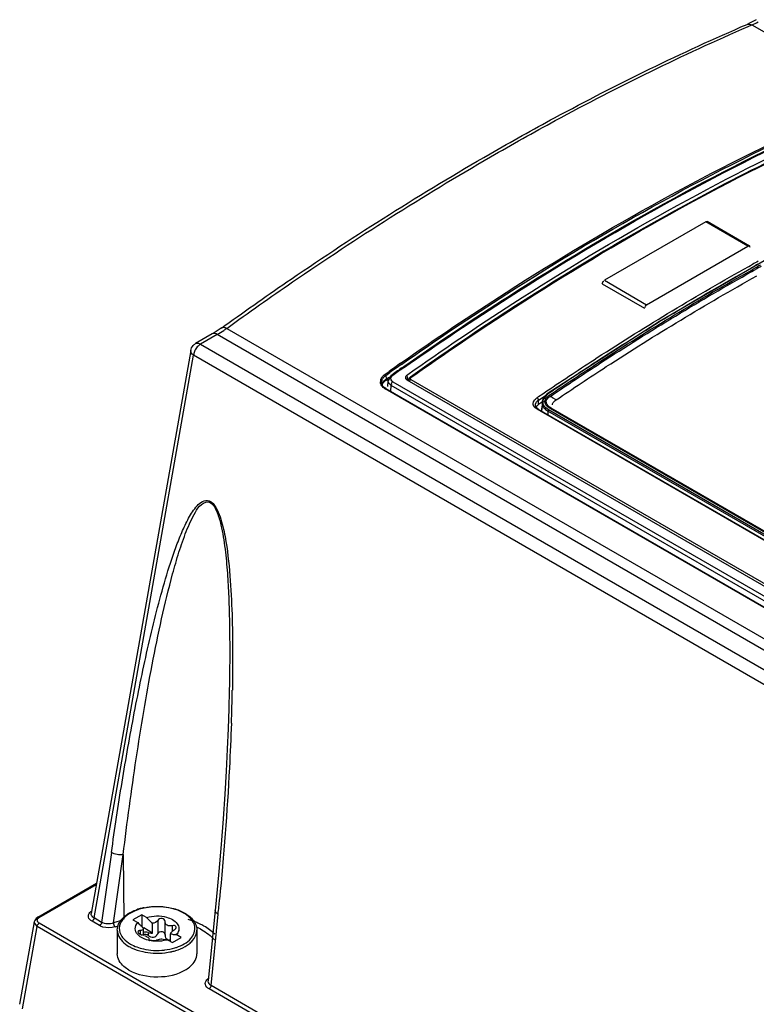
# Model space of a CAD drawing. Header units: inches. Extents: x 0 to 82.7, y 0 to 58.5.
# Tile 54 of 89: x 68 to 69.4, y 19.3 to 21.2. Entities that reach past the tile are written whole.
import ezdxf

# ---------------------------------------------------------------- set-up
doc = ezdxf.new("R2010")
doc.units = ezdxf.units.IN
doc.header["$LTSCALE"] = 4.547244
doc.header["$MEASUREMENT"] = 0
doc.layers.get('0').update_dxf_attribs({"linetype": 'CONTINUOUS'})

msp = doc.modelspace()

# ---------------------------------------------------------------- linework, layer by layer
at = {"color": 7, "linetype": 'CONTINUOUS'}
for p, q in [((69.4232, 21.2291), (69.4181, 21.2269)), ((69.4364, 21.2361), (69.4232, 21.2291)), ((69.4181, 21.2269), (69.4181, 21.2269)), ((69.4202, 21.2225), (69.4278, 21.2258)), ((69.4278, 21.2258), (74.6821, 18.1923)), ((69.3362, 20.8364), (69.1358, 20.7206)), ((69.4197, 20.7881), (69.3362, 20.8364)), ((69.4227, 20.7884), (69.3392, 20.8366)), ((69.2193, 20.6724), (69.4197, 20.7881)), ((69.4767, 20.7734), (69.2445, 20.6393)), ((69.4214, 20.7481), (69.4252, 20.7502)), ((69.4239, 20.7436), (69.4277, 20.7458)), ((69.4252, 20.7502), (69.4289, 20.7522)), ((69.4259, 20.7402), (69.4297, 20.7424)), ((69.4277, 20.7458), (69.4314, 20.7478)), ((69.4297, 20.7424), (69.4334, 20.7444)), ((69.4311, 20.74), (69.4348, 20.742)), ((69.4273, 20.7378), (69.4311, 20.74)), ((69.1316, 20.7134), (69.2151, 20.6652)), ((69.1358, 20.7206), (69.2193, 20.6724)), ((68.3785, 20.6267), (68.3751, 20.6243)), ((68.3785, 20.6267), (68.3847, 20.6311)), ((68.3785, 20.6267), (68.3785, 20.6267)), ((68.3882, 20.6256), (73.4736, 17.6896)), ((69.2445, 20.6393), (69.0244, 20.4974)), ((68.3597, 20.6145), (68.3266, 20.5953)), ((68.3696, 20.6135), (68.3364, 20.5944)), ((68.3615, 20.6155), (68.3597, 20.6145)), ((68.3751, 20.6243), (68.3615, 20.6155)), ((73.4515, 17.6795), (68.3696, 20.6135)), ((68.3364, 20.5944), (73.418, 17.6606)), ((68.317, 20.5817), (68.1203, 19.4685)), ((68.1259, 19.4593), (68.3226, 20.5727)), ((73.4042, 17.6389), (68.3226, 20.5727)), ((68.7362, 20.5483), (68.7373, 20.5491)), ((68.7373, 20.5491), (68.7385, 20.5499)), ((68.7016, 20.5348), (68.7095, 20.5403)), ((68.7031, 20.5325), (68.7109, 20.5381)), ((68.7036, 20.5301), (68.7031, 20.5325)), ((68.7042, 20.5277), (68.7036, 20.5301)), ((68.7048, 20.5253), (68.7042, 20.5277)), ((68.7143, 20.5329), (68.7077, 20.5222)), ((68.7092, 20.5264), (68.7111, 20.5287)), ((68.7111, 20.5287), (68.7135, 20.5306)), ((68.7151, 20.5317), (68.7135, 20.5306)), ((68.7143, 20.5329), (68.7161, 20.5342)), ((68.7152, 20.5332), (68.7164, 20.5319)), ((68.7158, 20.5314), (68.7172, 20.5326)), ((68.7422, 20.5296), (68.742, 20.528)), ((68.742, 20.528), (68.7421, 20.5262)), ((68.742, 20.528), (68.7423, 20.5266)), ((68.7449, 20.5329), (68.7466, 20.5342)), ((68.7449, 20.5329), (68.7452, 20.528)), ((68.7452, 20.528), (68.7454, 20.5231)), ((68.7505, 20.5283), (68.7485, 20.5261)), ((68.7518, 20.5292), (68.7505, 20.5283)), ((68.7505, 20.5283), (68.7505, 20.5283)), ((68.7517, 20.5273), (68.7525, 20.5281)), ((68.6951, 20.5155), (68.6951, 20.5155)), ((68.6962, 20.5128), (68.6951, 20.5155)), ((68.696, 20.5141), (68.6964, 20.5165)), ((68.6961, 20.5131), (68.6972, 20.517)), ((68.6972, 20.517), (68.6989, 20.5192)), ((68.698, 20.5196), (68.6994, 20.5214)), ((68.6989, 20.5192), (68.7028, 20.5224)), ((68.6989, 20.5192), (68.6989, 20.5192)), ((68.7027, 20.5241), (68.7051, 20.5251)), ((68.7028, 20.5224), (68.704, 20.5231)), ((68.7039, 20.5232), (68.7045, 20.5239)), ((68.704, 20.5231), (68.7074, 20.525)), ((68.707, 20.5103), (68.7077, 20.5222)), ((68.7083, 20.5186), (68.7077, 20.5208)), ((68.7084, 20.5249), (68.7092, 20.5264)), ((68.7134, 20.5132), (68.7115, 20.5146)), ((68.7134, 20.5132), (68.7127, 20.5007)), ((68.7134, 20.5132), (70.5136, 19.4739)), ((68.7171, 20.52), (70.5173, 19.4807)), ((68.7449, 20.524), (70.5205, 19.4988)), ((68.7485, 20.5261), (68.7477, 20.5232)), ((68.7503, 20.5216), (68.7512, 20.5233)), ((68.7512, 20.5233), (68.7525, 20.5245)), ((68.7525, 20.5245), (70.5244, 19.5015)), ((70.5055, 19.4648), (68.7019, 20.5061)), ((68.7029, 20.5063), (68.703, 20.5063)), ((68.703, 20.5063), (70.5066, 19.465)), ((69.0024, 20.4884), (69.0056, 20.4905)), ((69.0038, 20.4871), (69.0024, 20.4884)), ((69.0056, 20.4905), (69.0141, 20.4963)), ((69.0086, 20.4858), (69.0172, 20.4917)), ((69.0244, 20.4974), (69.0133, 20.4836)), ((69.0141, 20.4963), (69.022, 20.5017)), ((69.0259, 20.4892), (69.0286, 20.4911)), ((69.0296, 20.4905), (69.0286, 20.4911)), ((69.0332, 20.4884), (69.0296, 20.4905)), ((69.0404, 20.4842), (69.0332, 20.4884)), ((68.9988, 20.4682), (68.9974, 20.4697)), ((68.9991, 20.4735), (68.9991, 20.4735)), ((69.0009, 20.4689), (68.9991, 20.4735)), ((68.9998, 20.4771), (69.0006, 20.4786)), ((69.0006, 20.4685), (68.9998, 20.4699)), ((69.0046, 20.4659), (69.0009, 20.4689)), ((69.0054, 20.4837), (69.0086, 20.4858)), ((69.0054, 20.4748), (69.0054, 20.4837)), ((69.0095, 20.4776), (69.0054, 20.4748)), ((69.0126, 20.4797), (69.0095, 20.4776)), ((69.0126, 20.4796), (69.0117, 20.4648)), ((69.0133, 20.4836), (69.0126, 20.4796)), ((69.0127, 20.4762), (69.0136, 20.4729)), ((69.0328, 20.4743), (69.0333, 20.4762)), ((69.5007, 20.1778), (69.0024, 20.4655)), ((69.0046, 20.4659), (69.0039, 20.466)), ((69.0046, 20.4659), (69.5029, 20.1782)), ((69.024, 20.4618), (69.0236, 20.4549)), ((69.4913, 20.192), (69.024, 20.4618)), ((69.4926, 20.1943), (69.0253, 20.4641)), ((69.4979, 20.1962), (69.0284, 20.4672)), ((69.5001, 20.1965), (69.0306, 20.4676)), ((68.3933, 19.9096), (68.3924, 19.873)), ((68.3933, 19.9099), (68.3933, 19.9097)), ((68.1601, 19.5888), (68.1407, 19.4507)), ((68.1644, 19.4495), (68.1834, 19.5847)), ((68.1834, 19.5847), (68.1847, 19.4571)), ((68.0142, 19.4606), (68.1308, 19.5279)), ((68.0172, 19.4603), (68.1304, 19.5257)), ((68.3675, 19.4947), (68.3517, 19.3347)), ((68.0155, 19.4592), (68.0172, 19.4603)), ((68.1203, 19.4684), (68.1203, 19.4684)), ((68.1407, 19.4507), (68.1259, 19.4593)), ((68.2202, 19.4658), (68.2028, 19.4558)), ((68.2202, 19.4658), (68.2202, 19.4417)), ((68.2298, 19.4603), (68.2202, 19.4658)), ((68.3574, 19.3256), (68.3713, 19.4669)), ((68.0074, 19.4517), (67.9785, 19.2886)), ((67.9841, 19.2795), (68.013, 19.4426)), ((68.0074, 19.4517), (68.0072, 19.4503)), ((68.013, 19.4426), (68.0073, 19.4509)), ((68.0083, 19.4545), (68.0074, 19.4517)), ((72.1734, 17.0406), (68.013, 19.4426)), ((72.1776, 17.0471), (68.0171, 19.4491)), ((68.1365, 19.4442), (68.1218, 19.4528)), ((68.1822, 19.4552), (68.1644, 19.4495)), ((68.1673, 19.4418), (68.1742, 19.444)), ((68.2028, 19.4558), (68.2124, 19.4502)), ((68.2238, 19.4259), (68.2238, 19.4389)), ((68.2412, 19.4296), (68.2241, 19.4395)), ((68.2412, 19.4296), (68.2412, 19.4489)), ((68.2517, 19.4545), (68.2517, 19.428)), ((68.2663, 19.4519), (68.2663, 19.4522)), ((68.2663, 19.4254), (68.2663, 19.452)), ((68.2831, 19.4446), (68.2803, 19.4441)), ((68.2803, 19.4441), (68.2803, 19.4328)), ((68.2882, 19.4403), (68.2883, 19.4412)), ((68.1717, 19.4351), (68.1717, 19.3885)), ((68.2128, 19.4326), (68.2127, 19.4319)), ((68.2164, 19.4276), (68.2191, 19.4263)), ((68.2188, 19.4345), (68.2167, 19.4343)), ((68.2167, 19.4343), (68.2167, 19.4274)), ((68.2325, 19.4307), (68.2325, 19.425)), ((68.2347, 19.4179), (68.2347, 19.4178)), ((68.2503, 19.4258), (68.2517, 19.428)), ((68.2772, 19.4128), (68.2772, 19.4281)), ((68.2808, 19.4108), (68.2982, 19.4208)), ((68.2982, 19.4208), (68.2885, 19.4264)), ((68.3292, 19.4351), (68.3292, 19.3885)), ((68.2711, 19.4163), (68.2808, 19.4108)), ((68.2746, 19.4161), (68.2772, 19.4165)), ((68.3515, 19.3394), (68.3491, 19.3368)), ((71.0053, 17.7969), (68.3574, 19.3256)), ((71.0012, 17.7904), (68.3533, 19.3191))]:
    msp.add_line(p, q, dxfattribs=at)
for points in [[(68.7031, 20.5325), (68.7028, 20.5334), (68.7023, 20.5342), (68.7016, 20.5348)], [(68.703, 20.5063), (68.7, 20.5084), (68.6962, 20.5128)], [(68.7019, 20.5061), (68.7026, 20.5064), (68.7029, 20.5063)], [(69.0244, 20.4974), (69.0243, 20.4972), (69.0241, 20.4966)], [(69.0254, 20.4973), (69.0247, 20.4975), (69.0244, 20.4974)], [(69.0286, 20.4911), (69.028, 20.4919), (69.0273, 20.4926), (69.0266, 20.4931)], [(69.0253, 20.4641), (69.0247, 20.4635), (69.0242, 20.4626), (69.024, 20.4618)], [(69.0306, 20.4676), (69.03, 20.4678), (69.0292, 20.4677), (69.0284, 20.4672)], [(68.3924, 19.873), (68.391, 19.8344), (68.3893, 19.7934)], [(68.3893, 19.7934), (68.387, 19.7499), (68.3843, 19.704), (68.381, 19.6556), (68.3771, 19.6046), (68.3727, 19.551), (68.3675, 19.4947)], [(68.0142, 19.4606), (68.0111, 19.4583), (68.0083, 19.4545)]]:
    msp.add_lwpolyline(points, dxfattribs=at)
for centre, radius, start, end in [((69.3596, 21.3834), 0.1717, 293.4008, 297.9482), ((71.8733, 16.3509), 5.0345, 118.9032, 119.0471), ((71.8863, 16.3388), 5.0464, 118.9655, 119.1091), ((71.8924, 16.3327), 5.0507, 118.9912, 119.1348), ((71.8944, 16.3306), 5.0508, 118.9985, 119.1421), ((68.2501, 20.8173), 0.2363, 304.0102, 305.7799), ((68.2623, 20.799), 0.2143, 300.0502, 304.0466), ((68.3365, 20.5782), 0.0198, 120.0571, 136.5943), ((68.3546, 20.5677), 0.0324, 155.5006, 158.563), ((72.2144, 15.6016), 6.056, 125.09726, 125.36253), ((72.4603, 15.2282), 6.5002, 124.97894, 125.22599), ((72.3664, 15.3601), 6.3321, 124.98081, 125.20245), ((72.372, 15.356), 6.3368, 124.98964, 125.22323), ((68.7116, 20.5176), 0.0196, 144.9383, 148.5551), ((68.7127, 20.5164), 0.0186, 143.1628, 146.9054), ((70.5693, 17.3835), 3.6534, 120.5516, 120.6873), ((68.7058, 20.5199), 0.0133, 169.8616, 179.7013), ((68.7071, 20.5197), 0.0146, 161.9867, 169.8703), ((68.7073, 20.5187), 0.0126, 169.9682, 180.7085), ((68.7069, 20.5187), 0.0123, 180.7892, 195.3483), ((68.7083, 20.5185), 0.0137, 161.4666, 169.9778), ((68.7054, 20.5136), 0.0095, 177.0221, 185.7977), ((68.7153, 20.5217), 0.00767, 176.5699, 186.5801), ((68.7135, 20.5267), 0.0236, 234.5332, 240.5843), ((69.0166, 20.4678), 0.025, 124.7145, 129.7455), ((69.0152, 20.4602), 0.0176, 129.7568, 135.7456), ((69.0165, 20.4586), 0.0196, 124.2697, 129.7702), ((69.0279, 20.4786), 0.0153, 176.5129, 188.9826), ((69.0303, 20.4631), 0.0187, 155.5364, 161.8714), ((69.0294, 20.4791), 0.0169, 201.231, 204.5431), ((69.0294, 20.4801), 0.015, 176.5283, 179.9845), ((69.0298, 20.48), 0.0119, 154.4073, 160.0042), ((69.0284, 20.4802), 0.008, 182.5027, 189.255), ((69.0403, 20.4899), 0.0325, 237.2772, 239.9079), ((64.2198, 19.9934), 4.1804, 357.9585, 358.8524), ((58.7593, 20.4051), 9.6577, 354.42486, 354.59867), ((68.2446, 19.3781), 0.1034, 105.4971, 110.5363), ((68.2478, 19.3668), 0.1152, 101.4888, 105.525), ((68.2148, 19.4273), 0.0453, 137.6838, 140.4925), ((68.2142, 19.4311), 0.0405, 137.1595, 142.7893), ((68.2319, 19.4062), 0.0726, 119.0987, 122.8381), ((68.3391, 19.5579), 0.1466, 221.7559, 224.0997), ((68.3316, 19.5505), 0.136, 224.0737, 228.3157), ((68.2688, 19.409), 0.0691, 58.7064, 60.0046), ((68.2625, 19.2959), 0.1681, 67.2549, 72.8974), ((68.3224, 19.5484), 0.1475, 221.7602, 223.5096), ((68.3198, 19.546), 0.1439, 223.5141, 224.0961), ((68.3166, 19.5429), 0.1394, 224.0875, 226.2838), ((68.3135, 19.5396), 0.1349, 226.2927, 226.8506), ((68.3122, 19.5382), 0.133, 226.8505, 227.4441), ((68.3105, 19.5364), 0.1305, 227.4431, 228.3509), ((68.2696, 19.3132), 0.1494, 64.1792, 67.2098), ((68.2767, 19.3277), 0.1332, 60.0496, 64.2035), ((68.2248, 19.4422), 0.0169, 250.4615, 255.7261), ((68.2088, 19.3792), 0.0481, 70.0716, 75.8462), ((68.2918, 19.4831), 0.0569, 255.1116, 258.7268), ((68.2908, 19.478), 0.0517, 258.7197, 262.973), ((68.2995, 19.411), 0.0291, 121.7612, 125.138), ((68.2902, 19.4731), 0.0468, 262.9655, 267.9593), ((68.249, 19.4784), 0.065, 256.3851, 257.822), ((68.2531, 19.4738), 0.0603, 285.0714, 287.3893), ((68.2565, 19.4951), 0.0993, 287.2363, 289.0421), ((68.2505, 19.5249), 0.1353, 266.836, 276.6502), ((68.2505, 19.5236), 0.1285, 266.8351, 276.6493), ((68.2516, 19.5153), 0.1256, 276.6398, 282.4982), ((68.2531, 19.508), 0.1181, 282.5459, 283.3551), ((68.2546, 19.5022), 0.1122, 283.3266, 287.2129)]:
    msp.add_arc(centre, radius, start, end, dxfattribs=at)
for points in [[(69.4181, 21.2269), (69.4211, 21.2281), (69.4249, 21.2274), (69.4278, 21.2258)], [(69.1316, 20.7134), (69.1316, 20.7155), (69.1329, 20.7196), (69.1349, 20.7189)], [(69.2193, 20.6724), (69.2174, 20.6713), (69.2146, 20.6682), (69.2162, 20.6668)], [(68.3696, 20.6135), (68.3667, 20.6151), (68.3626, 20.6161), (68.3597, 20.6145)], [(68.317, 20.5817), (68.3177, 20.5854), (68.3195, 20.5891), (68.3221, 20.5918)], [(68.33, 20.5889), (68.328, 20.5866), (68.3264, 20.5839), (68.3251, 20.5811)], [(68.3266, 20.5953), (68.3294, 20.597), (68.3336, 20.596), (68.3364, 20.5944)], [(68.3364, 20.5944), (68.334, 20.593), (68.3319, 20.591), (68.33, 20.5889)], [(68.3244, 20.5795), (68.3236, 20.5773), (68.3229, 20.575), (68.3226, 20.5727)], [(68.6956, 20.5288), (68.6972, 20.5312), (68.6993, 20.5331), (68.7016, 20.5348)], [(68.6978, 20.5275), (68.6993, 20.5294), (68.7011, 20.5311), (68.7031, 20.5325)], [(68.7171, 20.52), (68.7145, 20.5216), (68.7124, 20.5255), (68.7136, 20.5283)], [(68.6941, 20.5137), (68.6931, 20.5156), (68.6925, 20.5178), (68.6925, 20.52)], [(68.6998, 20.5074), (68.6975, 20.5091), (68.6954, 20.5112), (68.6941, 20.5137)], [(68.7115, 20.5146), (68.7102, 20.5156), (68.709, 20.517), (68.7083, 20.5186)], [(68.7171, 20.52), (68.7157, 20.519), (68.714, 20.5175), (68.714, 20.5158)], [(69.0241, 20.4966), (69.0203, 20.494), (69.0167, 20.4907), (69.0146, 20.4866)], [(69.0154, 20.4857), (69.0172, 20.4905), (69.0212, 20.4944), (69.0254, 20.4973)], [(69.0191, 20.4852), (69.0206, 20.4885), (69.0236, 20.491), (69.0266, 20.4931)], [(69.0208, 20.4828), (69.0217, 20.4854), (69.0237, 20.4875), (69.0259, 20.4892)], [(68.9974, 20.4697), (68.9959, 20.4716), (68.9949, 20.4741), (68.9949, 20.4765)], [(68.9956, 20.4802), (68.9965, 20.4829), (68.9985, 20.4852), (69.0007, 20.487)], [(69.0006, 20.4786), (69.0018, 20.4807), (69.0035, 20.4824), (69.0054, 20.4837)], [(69.0146, 20.4866), (69.0135, 20.4844), (69.0127, 20.482), (69.0126, 20.4796)], [(69.0144, 20.481), (69.0145, 20.4826), (69.0149, 20.4842), (69.0154, 20.4857)], [(69.0155, 20.4744), (69.0148, 20.4762), (69.0144, 20.4781), (69.0144, 20.4801)], [(69.0253, 20.4641), (69.0212, 20.4665), (69.0173, 20.47), (69.0155, 20.4744)], [(69.0306, 20.4676), (69.0262, 20.4701), (69.0213, 20.4739), (69.0205, 20.4789)], [(69.0333, 20.4762), (69.0339, 20.478), (69.0351, 20.4796), (69.0364, 20.481)], [(69.0364, 20.481), (69.0376, 20.4822), (69.039, 20.4833), (69.0404, 20.4842)], [(69.0024, 20.4655), (69.0011, 20.4663), (68.9999, 20.4671), (68.9988, 20.4682)], [(69.0122, 20.4596), (69.0118, 20.4613), (69.0116, 20.4631), (69.0117, 20.4648)], [(69.0161, 20.4686), (69.0179, 20.4662), (69.0202, 20.4642), (69.0227, 20.4626)], [(68.1834, 19.5847), (68.1756, 19.5834), (68.1668, 19.5847), (68.1601, 19.5888)], [(68.2248, 19.4797), (68.2441, 19.4836), (68.2648, 19.4831), (68.2837, 19.4779)], [(68.2789, 19.4783), (68.2654, 19.4815), (68.2511, 19.4822), (68.2373, 19.4808)], [(68.2929, 19.4739), (68.2884, 19.4757), (68.2837, 19.4771), (68.2789, 19.4783)], [(68.2837, 19.4779), (68.2912, 19.4758), (68.2986, 19.4729), (68.3053, 19.469)], [(68.1259, 19.4593), (68.1257, 19.4573), (68.1244, 19.4537), (68.1225, 19.4543)], [(68.176, 19.4505), (68.1771, 19.4525), (68.1784, 19.4544), (68.1799, 19.4561)], [(68.1813, 19.4578), (68.1846, 19.4614), (68.1885, 19.4645), (68.1925, 19.4672)], [(68.1966, 19.4696), (68.2003, 19.4717), (68.2043, 19.4735), (68.2083, 19.475)], [(68.2298, 19.4603), (68.2424, 19.4642), (68.2566, 19.4644), (68.2693, 19.4608)], [(68.3034, 19.4688), (68.3, 19.4708), (68.2965, 19.4724), (68.2929, 19.4739)], [(68.312, 19.4629), (68.3097, 19.4648), (68.3073, 19.4665), (68.3047, 19.468)], [(68.3053, 19.469), (68.3101, 19.4663), (68.3146, 19.463), (68.3184, 19.4591)], [(68.3202, 19.454), (68.3179, 19.4573), (68.3151, 19.4603), (68.312, 19.4629)], [(68.3184, 19.4591), (68.3217, 19.4557), (68.3246, 19.4518), (68.3265, 19.4474)], [(68.013, 19.4426), (68.0132, 19.4444), (68.0136, 19.4466), (68.0152, 19.4475)], [(68.1407, 19.4507), (68.1404, 19.4487), (68.1392, 19.4451), (68.1373, 19.4457)], [(68.1644, 19.4495), (68.157, 19.4468), (68.1476, 19.4469), (68.1407, 19.4507)], [(68.1644, 19.4495), (68.1644, 19.4474), (68.1647, 19.4431), (68.1667, 19.4437)], [(68.1717, 19.4351), (68.1717, 19.4404), (68.1734, 19.4459), (68.176, 19.4505)], [(68.2072, 19.4379), (68.2071, 19.4424), (68.2094, 19.447), (68.2124, 19.4502)], [(68.2118, 19.4271), (68.2092, 19.43), (68.2073, 19.434), (68.2072, 19.4379)], [(68.2238, 19.4389), (68.2234, 19.4367), (68.221, 19.4349), (68.2188, 19.4345)], [(68.2517, 19.4545), (68.2496, 19.4511), (68.2451, 19.4489), (68.2412, 19.4489)], [(68.2689, 19.4459), (68.2673, 19.4473), (68.2663, 19.4497), (68.2663, 19.4519)], [(68.2757, 19.4435), (68.2733, 19.4435), (68.2707, 19.4443), (68.2689, 19.4459)], [(68.2803, 19.4441), (68.2788, 19.4437), (68.2773, 19.4435), (68.2757, 19.4435)], [(68.2883, 19.4412), (68.2883, 19.4433), (68.2851, 19.4447), (68.2831, 19.4446)], [(68.3249, 19.4425), (68.3242, 19.4466), (68.3225, 19.4505), (68.3202, 19.454)], [(68.3265, 19.4474), (68.3282, 19.4436), (68.3292, 19.4393), (68.3292, 19.4351)], [(68.3645, 19.4271), (68.3583, 19.4334), (68.3509, 19.4387), (68.3432, 19.4432)], [(68.2173, 19.4222), (68.2153, 19.4236), (68.2134, 19.4252), (68.2118, 19.4271)], [(68.2127, 19.4319), (68.2127, 19.43), (68.2147, 19.4285), (68.2164, 19.4276)], [(68.2337, 19.4152), (68.228, 19.4166), (68.2222, 19.4188), (68.2173, 19.4222)], [(68.2325, 19.4307), (68.2297, 19.4317), (68.2263, 19.4316), (68.2236, 19.4304)], [(68.2236, 19.4272), (68.2251, 19.4277), (68.2269, 19.4277), (68.2284, 19.4273)], [(68.2284, 19.4273), (68.2299, 19.4268), (68.2313, 19.426), (68.2325, 19.425)], [(68.2325, 19.4307), (68.2353, 19.4298), (68.2383, 19.4294), (68.2412, 19.4296)], [(68.2325, 19.425), (68.2354, 19.4225), (68.2396, 19.4207), (68.2434, 19.4213)], [(68.2434, 19.4213), (68.245, 19.4216), (68.2466, 19.4224), (68.248, 19.4234)], [(68.2598, 19.4181), (68.2635, 19.4171), (68.2673, 19.4165), (68.2711, 19.4163)], [(68.2663, 19.4254), (68.2663, 19.4236), (68.2666, 19.4218), (68.2674, 19.4202)], [(68.2703, 19.4171), (68.2716, 19.4164), (68.2731, 19.4161), (68.2746, 19.4161)], [(68.2915, 19.4302), (68.2906, 19.4288), (68.2896, 19.4276), (68.2885, 19.4264)], [(68.1976, 19.4078), (68.2056, 19.4032), (68.2145, 19.4), (68.2235, 19.398)], [(68.2235, 19.398), (68.23, 19.3966), (68.2367, 19.3957), (68.2434, 19.3953)], [(68.249, 19.4133), (68.2444, 19.4134), (68.2398, 19.4139), (68.2353, 19.4149)], [(68.2688, 19.4156), (68.2624, 19.4139), (68.2557, 19.4132), (68.249, 19.4133)], [(68.2654, 19.396), (68.2723, 19.3968), (68.2792, 19.3982), (68.2859, 19.4003)], [(68.2878, 19.395), (68.2941, 19.397), (68.3002, 19.3995), (68.3059, 19.4028)], [(68.3059, 19.4028), (68.3088, 19.4045), (68.3116, 19.4063), (68.3142, 19.4084)], [(68.222, 19.3927), (68.2289, 19.3912), (68.236, 19.3902), (68.243, 19.3898)], [(68.3574, 19.3256), (68.3543, 19.3274), (68.3514, 19.3311), (68.3517, 19.3346)], [(68.3574, 19.3256), (68.3571, 19.3236), (68.3559, 19.32), (68.354, 19.3207)]]:
    msp.add_open_spline(points, degree=3, dxfattribs=at)
for points, knots in [([(68.9094, 20.9708), (68.9517, 20.9951), (69.1176, 21.0876), (69.2885, 21.171), (69.4181, 21.2269)], [0, 0, 0, 0, 0.257009, 1, 1, 1, 1]), ([(68.9102, 20.9646), (68.9526, 20.9891), (69.1189, 21.0822), (69.2903, 21.1663), (69.4202, 21.2225)], [0, 0, 0, 0, 0.257076, 1, 1, 1, 1]), ([(68.7324, 20.5565), (68.801, 20.6047), (69.0686, 20.7845), (69.3519, 20.9416), (69.5692, 21.04)], [0, 0, 0, 0, 0.260084, 1, 1, 1, 1]), ([(68.7339, 20.5542), (68.8024, 20.6022), (69.0697, 20.7817), (69.3527, 20.9382), (69.5695, 21.0371)], [0, 0, 0, 0, 0.259888, 1, 1, 1, 1]), ([(68.7383, 20.5474), (68.8069, 20.5955), (69.0741, 20.7747), (69.3563, 20.9321), (69.5725, 21.0316)], [0, 0, 0, 0, 0.260362, 1, 1, 1, 1]), ([(68.7385, 20.5499), (68.8071, 20.5979), (69.074, 20.7766), (69.3558, 20.9337), (69.5718, 21.0329)], [0, 0, 0, 0, 0.260334, 1, 1, 1, 1]), ([(68.7466, 20.5342), (68.8148, 20.5824), (69.0809, 20.7623), (69.3625, 20.9199), (69.5785, 21.019)], [0, 0, 0, 0, 0.25999, 1, 1, 1, 1]), ([(69.5815, 21.0128), (69.5116, 20.9807), (69.224, 20.8394), (68.9506, 20.6697), (68.7518, 20.5292)], [0, 0, 0, 0, 0.240127, 1, 1, 1, 1]), ([(68.7525, 20.5281), (68.8205, 20.5762), (69.0858, 20.7557), (69.3666, 20.9129), (69.582, 21.0119)], [0, 0, 0, 0, 0.259962, 1, 1, 1, 1]), ([(68.3847, 20.6311), (68.428, 20.6623), (68.5986, 20.782), (68.775, 20.8935), (68.9094, 20.9708)], [0, 0, 0, 0, 0.256075, 1, 1, 1, 1]), ([(68.3882, 20.6256), (68.4313, 20.6567), (68.601, 20.7761), (68.7765, 20.8874), (68.9102, 20.9646)], [0, 0, 0, 0, 0.256101, 1, 1, 1, 1]), ([(69.3362, 20.8364), (69.3367, 20.8367), (69.3377, 20.8371), (69.3389, 20.8372), (69.3393, 20.837)], [0, 0, 0, 0, 0.547711, 1, 1, 1, 1]), ([(69.4229, 20.7887), (69.4226, 20.7889), (69.4215, 20.7888), (69.4209, 20.7879), (69.4206, 20.7874)], [0, 0, 0, 0, 0.343587, 1, 1, 1, 1]), ([(69.4239, 20.7857), (69.4239, 20.7863), (69.4238, 20.7874), (69.4233, 20.7885), (69.4229, 20.7887)], [0, 0, 0, 0, 0.547717, 1, 1, 1, 1]), ([(69.022, 20.5017), (69.055, 20.524), (69.1855, 20.6103), (69.3196, 20.6913), (69.4214, 20.7481)], [0, 0, 0, 0, 0.254636, 1, 1, 1, 1]), ([(69.0254, 20.4973), (69.0583, 20.5196), (69.1885, 20.6059), (69.3223, 20.6868), (69.4239, 20.7436)], [0, 0, 0, 0, 0.254613, 1, 1, 1, 1]), ([(69.0266, 20.4931), (69.0596, 20.5155), (69.19, 20.6021), (69.3241, 20.6833), (69.4259, 20.7402)], [0, 0, 0, 0, 0.254619, 1, 1, 1, 1]), ([(69.0286, 20.4911), (69.0616, 20.5134), (69.1918, 20.5999), (69.3256, 20.6809), (69.4273, 20.7378)], [0, 0, 0, 0, 0.254612, 1, 1, 1, 1]), ([(69.0404, 20.4842), (69.0732, 20.5064), (69.2028, 20.5923), (69.336, 20.6728), (69.4372, 20.7293)], [0, 0, 0, 0, 0.254604, 1, 1, 1, 1]), ([(68.3785, 20.6267), (68.3804, 20.628), (68.3844, 20.6276), (68.3873, 20.6261), (68.3882, 20.6256)], [0, 0, 0, 0, 0.685937, 1, 1, 1, 1]), ([(68.3226, 20.5727), (68.3217, 20.5733), (68.3188, 20.5754), (68.3166, 20.5792), (68.317, 20.5817)], [0, 0, 0, 0, 0.311234, 1, 1, 1, 1]), ([(68.6932, 20.5242), (68.6934, 20.5248), (68.6939, 20.5261), (68.6946, 20.5272), (68.6949, 20.5278)], [0, 0, 0, 0, 0.490752, 1, 1, 1, 1]), ([(68.7135, 20.5306), (68.7135, 20.5311), (68.7135, 20.532), (68.7138, 20.5329), (68.7141, 20.5331)], [0, 0, 0, 0, 0.545671, 1, 1, 1, 1]), ([(68.7136, 20.5283), (68.7138, 20.5289), (68.7145, 20.53), (68.7153, 20.531), (68.7158, 20.5314)], [0, 0, 0, 0, 0.480026, 1, 1, 1, 1]), ([(68.7141, 20.5331), (68.7142, 20.5333), (68.7146, 20.5334), (68.715, 20.5333), (68.7152, 20.5332)], [0, 0, 0, 0, 0.441997, 1, 1, 1, 1]), ([(68.7449, 20.5329), (68.7442, 20.5325), (68.7432, 20.5315), (68.7424, 20.5303), (68.7422, 20.5296)], [0, 0, 0, 0, 0.530382, 1, 1, 1, 1]), ([(68.75, 20.5267), (68.75, 20.527), (68.75, 20.5276), (68.7503, 20.5282), (68.7505, 20.5283)], [0, 0, 0, 0, 0.57838, 1, 1, 1, 1]), ([(68.7505, 20.5283), (68.7507, 20.5285), (68.7515, 20.5286), (68.7521, 20.5283), (68.7525, 20.5281)], [0, 0, 0, 0, 0.406917, 1, 1, 1, 1]), ([(68.7525, 20.5245), (68.752, 20.5248), (68.7511, 20.5256), (68.7514, 20.5268), (68.7517, 20.5273)], [0, 0, 0, 0, 0.521076, 1, 1, 1, 1]), ([(68.6953, 20.5229), (68.6956, 20.5235), (68.6961, 20.5248), (68.6967, 20.5259), (68.6971, 20.5265)], [0, 0, 0, 0, 0.489962, 1, 1, 1, 1]), ([(68.6964, 20.5165), (68.6966, 20.517), (68.697, 20.5181), (68.6976, 20.5191), (68.698, 20.5196)], [0, 0, 0, 0, 0.489101, 1, 1, 1, 1]), ([(68.6987, 20.5194), (68.699, 20.5197), (68.6994, 20.5203), (68.6994, 20.521), (68.6994, 20.5214)], [0, 0, 0, 0, 0.501181, 1, 1, 1, 1]), ([(68.6994, 20.5214), (68.6999, 20.5219), (68.7009, 20.5229), (68.702, 20.5237), (68.7027, 20.5241)], [0, 0, 0, 0, 0.479871, 1, 1, 1, 1]), ([(68.7045, 20.5239), (68.7047, 20.5241), (68.7048, 20.5246), (68.7048, 20.5251), (68.7048, 20.5253)], [0, 0, 0, 0, 0.475084, 1, 1, 1, 1]), ([(68.7077, 20.5222), (68.7077, 20.5226), (68.7079, 20.5236), (68.7082, 20.5245), (68.7084, 20.5249)], [0, 0, 0, 0, 0.4924, 1, 1, 1, 1]), ([(68.714, 20.5158), (68.714, 20.5156), (68.714, 20.5152), (68.7143, 20.5148), (68.7144, 20.5147)], [0, 0, 0, 0, 0.487463, 1, 1, 1, 1]), ([(68.7423, 20.5266), (68.7426, 20.5261), (68.7433, 20.525), (68.7443, 20.5243), (68.7449, 20.524)], [0, 0, 0, 0, 0.473267, 1, 1, 1, 1]), ([(68.7472, 20.5232), (68.7472, 20.5235), (68.7474, 20.524), (68.7477, 20.5243), (68.748, 20.5245)], [0, 0, 0, 0, 0.460173, 1, 1, 1, 1]), ([(68.748, 20.5245), (68.7483, 20.5247), (68.749, 20.525), (68.7498, 20.5251), (68.7503, 20.5252)], [0, 0, 0, 0, 0.4189, 1, 1, 1, 1]), ([(68.9949, 20.4765), (68.9949, 20.4772), (68.995, 20.4784), (68.9953, 20.4796), (68.9956, 20.4802)], [0, 0, 0, 0, 0.493159, 1, 1, 1, 1]), ([(68.9991, 20.4735), (68.9991, 20.4741), (68.9992, 20.4754), (68.9996, 20.4766), (68.9998, 20.4771)], [0, 0, 0, 0, 0.49157, 1, 1, 1, 1]), ([(68.9998, 20.4699), (68.9996, 20.4705), (68.9992, 20.4717), (68.9991, 20.4729), (68.9991, 20.4735)], [0, 0, 0, 0, 0.503133, 1, 1, 1, 1]), ([(69.0026, 20.4724), (69.0021, 20.472), (69.0013, 20.471), (69.0006, 20.47), (69.0003, 20.4695)], [0, 0, 0, 0, 0.51328, 1, 1, 1, 1]), ([(69.0054, 20.4837), (69.0054, 20.4843), (69.005, 20.4856), (69.0042, 20.4867), (69.0038, 20.4871)], [0, 0, 0, 0, 0.498288, 1, 1, 1, 1]), ([(69.0117, 20.4648), (69.0117, 20.4655), (69.0119, 20.4669), (69.0123, 20.4683), (69.0125, 20.469)], [0, 0, 0, 0, 0.49477, 1, 1, 1, 1]), ([(69.014, 20.472), (69.0143, 20.4714), (69.0149, 20.4702), (69.0157, 20.4691), (69.0161, 20.4686)], [0, 0, 0, 0, 0.492134, 1, 1, 1, 1]), ([(69.018, 20.4804), (69.018, 20.481), (69.0181, 20.4823), (69.0184, 20.4835), (69.0186, 20.4841)], [0, 0, 0, 0, 0.492985, 1, 1, 1, 1]), ([(69.0284, 20.4672), (69.027, 20.4681), (69.0223, 20.4711), (69.018, 20.4763), (69.018, 20.4804)], [0, 0, 0, 0, 0.284386, 1, 1, 1, 1]), ([(69.0204, 20.4798), (69.0204, 20.4803), (69.0205, 20.4813), (69.0207, 20.4823), (69.0208, 20.4828)], [0, 0, 0, 0, 0.495285, 1, 1, 1, 1]), ([(69.0039, 20.466), (69.0036, 20.466), (69.0031, 20.4659), (69.0026, 20.4657), (69.0024, 20.4655)], [0, 0, 0, 0, 0.450659, 1, 1, 1, 1]), ([(69.0054, 20.4641), (69.0054, 20.4645), (69.0053, 20.4652), (69.0049, 20.4657), (69.0046, 20.4659)], [0, 0, 0, 0, 0.570446, 1, 1, 1, 1]), ([(68.1601, 19.5888), (68.1667, 19.6353), (68.1805, 19.7276), (68.2007, 19.8422), (68.2187, 19.9327), (68.2332, 19.9996), (68.2491, 20.0654), (68.2666, 20.1298), (68.2834, 20.1819), (68.299, 20.2219), (68.3101, 20.2454), (68.3203, 20.2629), (68.329, 20.2743), (68.3392, 20.2843), (68.3563, 20.2864), (68.3681, 20.2707), (68.3779, 20.2469), (68.3883, 20.2012), (68.3953, 20.1368), (68.3992, 20.0601), (68.4003, 19.9846), (68.3998, 19.9346), (68.3994, 19.9097)], [0, 0, 0, 0, 0.125563, 0.249815, 0.311352, 0.372404, 0.43285, 0.492486, 0.550908, 0.579407, 0.607108, 0.620497, 0.633417, 0.645646, 0.657795, 0.674099, 0.692261, 0.728175, 0.797937, 0.866141, 0.933404, 1, 1, 1, 1]), ([(68.1834, 19.5847), (68.1911, 19.648), (68.2039, 19.7425), (68.2238, 19.8675), (68.2403, 19.9598), (68.2589, 20.0506), (68.2767, 20.1249), (68.2934, 20.1825), (68.3053, 20.2172), (68.3163, 20.2436), (68.3261, 20.2617), (68.3356, 20.2781), (68.3506, 20.2839), (68.3558, 20.2809)], [0, 0, 0, 0, 0.261275, 0.390632, 0.518914, 0.645795, 0.770627, 0.831849, 0.891719, 0.920837, 0.949053, 0.975621, 1, 1, 1, 1]), ([(68.3558, 20.2809), (68.3627, 20.2769), (68.3704, 20.2605), (68.3793, 20.2299), (68.3854, 20.1893), (68.3898, 20.1417), (68.3932, 20.0792), (68.3946, 20.002), (68.394, 19.9404), (68.3933, 19.9099)], [0, 0, 0, 0, 0.063763, 0.130235, 0.259676, 0.38624, 0.510985, 0.757061, 1, 1, 1, 1]), ([(68.3975, 19.8445), (68.3965, 19.8151), (68.3913, 19.6988), (68.3823, 19.5827), (68.3741, 19.496)], [0, 0, 0, 0, 0.252362, 1, 1, 1, 1]), ([(68.2373, 19.4808), (68.2342, 19.4805), (68.2225, 19.4788), (68.211, 19.4755), (68.2031, 19.4717)], [0, 0, 0, 0, 0.262884, 1, 1, 1, 1]), ([(68.0171, 19.4491), (68.0163, 19.4496), (68.0139, 19.4512), (68.0129, 19.4549), (68.0137, 19.4567)], [0, 0, 0, 0, 0.303232, 1, 1, 1, 1]), ([(68.0137, 19.4567), (68.0139, 19.4572), (68.0145, 19.4581), (68.0152, 19.4588), (68.0155, 19.4592)], [0, 0, 0, 0, 0.478518, 1, 1, 1, 1]), ([(68.0172, 19.4603), (68.0167, 19.4606), (68.0157, 19.4611), (68.0145, 19.4612), (68.0141, 19.4609)], [0, 0, 0, 0, 0.555298, 1, 1, 1, 1]), ([(68.1218, 19.4528), (68.1186, 19.4545), (68.1126, 19.4598), (68.1151, 19.4676), (68.1172, 19.4699)], [0, 0, 0, 0, 0.536069, 1, 1, 1, 1]), ([(68.1172, 19.4699), (68.1177, 19.4704), (68.1187, 19.4714), (68.1198, 19.4722), (68.1204, 19.4726)], [0, 0, 0, 0, 0.484892, 1, 1, 1, 1]), ([(68.1259, 19.4593), (68.1249, 19.4598), (68.1219, 19.4618), (68.1199, 19.4658), (68.1203, 19.4684)], [0, 0, 0, 0, 0.296601, 1, 1, 1, 1]), ([(68.2031, 19.4717), (68.2013, 19.4709), (68.1945, 19.4673), (68.1883, 19.4627), (68.1845, 19.4587)], [0, 0, 0, 0, 0.270396, 1, 1, 1, 1]), ([(68.2663, 19.4524), (68.2663, 19.4552), (68.2602, 19.4606), (68.2534, 19.4572), (68.2517, 19.4545)], [0, 0, 0, 0, 0.466342, 1, 1, 1, 1]), ([(68.2693, 19.4608), (68.2773, 19.4586), (68.2888, 19.4533), (68.2949, 19.4393), (68.293, 19.4329), (68.2915, 19.4302)], [0, 0, 0, 0, 0.570515, 0.787664, 1, 1, 1, 1]), ([(68.3713, 19.4669), (68.3704, 19.4674), (68.3677, 19.469), (68.3653, 19.4722), (68.3655, 19.4744)], [0, 0, 0, 0, 0.318333, 1, 1, 1, 1]), ([(68.0152, 19.4475), (68.0154, 19.4476), (68.0158, 19.4477), (68.0162, 19.4477), (68.0164, 19.4476)], [0, 0, 0, 0, 0.488058, 1, 1, 1, 1]), ([(68.1673, 19.4418), (68.1596, 19.4394), (68.1484, 19.4392), (68.1387, 19.443), (68.1365, 19.4442)], [0, 0, 0, 0, 0.767168, 1, 1, 1, 1]), ([(68.1819, 19.4556), (68.1784, 19.4509), (68.1734, 19.4394), (68.1775, 19.4274), (68.1808, 19.4226)], [0, 0, 0, 0, 0.503646, 1, 1, 1, 1]), ([(68.2842, 19.4357), (68.2847, 19.436), (68.2857, 19.4367), (68.2865, 19.4375), (68.2868, 19.4379)], [0, 0, 0, 0, 0.512268, 1, 1, 1, 1]), ([(68.2868, 19.4379), (68.2872, 19.4383), (68.2877, 19.439), (68.2881, 19.4399), (68.2882, 19.4403)], [0, 0, 0, 0, 0.528019, 1, 1, 1, 1]), ([(68.2889, 19.4012), (68.2994, 19.4049), (68.3178, 19.4136), (68.3263, 19.4343), (68.3249, 19.4425)], [0, 0, 0, 0, 0.573374, 1, 1, 1, 1]), ([(68.3281, 19.4417), (68.3318, 19.44), (68.3449, 19.4333), (68.357, 19.4241), (68.3638, 19.4158)], [0, 0, 0, 0, 0.273782, 1, 1, 1, 1]), ([(68.1717, 19.4351), (68.1717, 19.4321), (68.1742, 19.4184), (68.1856, 19.4082), (68.1948, 19.4029)], [0, 0, 0, 0, 0.22101, 1, 1, 1, 1]), ([(68.1808, 19.4226), (68.1817, 19.4212), (68.1864, 19.4153), (68.1926, 19.4107), (68.1976, 19.4078)], [0, 0, 0, 0, 0.229136, 1, 1, 1, 1]), ([(68.2141, 19.4338), (68.2138, 19.4337), (68.2133, 19.4334), (68.2129, 19.4328), (68.2128, 19.4326)], [0, 0, 0, 0, 0.535906, 1, 1, 1, 1]), ([(68.2167, 19.4343), (68.2162, 19.4343), (68.2153, 19.4342), (68.2145, 19.434), (68.2141, 19.4338)], [0, 0, 0, 0, 0.53534, 1, 1, 1, 1]), ([(68.2253, 19.4244), (68.2276, 19.4236), (68.2309, 19.4221), (68.2347, 19.4192), (68.2347, 19.4179)], [0, 0, 0, 0, 0.651043, 1, 1, 1, 1]), ([(68.2347, 19.4177), (68.2347, 19.4155), (68.2422, 19.4148), (68.2466, 19.4142), (68.2493, 19.4155)], [0, 0, 0, 0, 0.424759, 1, 1, 1, 1]), ([(68.248, 19.4234), (68.2484, 19.4237), (68.2493, 19.4245), (68.25, 19.4253), (68.2503, 19.4258)], [0, 0, 0, 0, 0.50176, 1, 1, 1, 1]), ([(68.2493, 19.4155), (68.2498, 19.4158), (68.2532, 19.4171), (68.2569, 19.4177), (68.2598, 19.4181)], [0, 0, 0, 0, 0.18449, 1, 1, 1, 1]), ([(68.2517, 19.428), (68.2532, 19.4309), (68.2605, 19.4356), (68.2663, 19.4289), (68.2663, 19.4259)], [0, 0, 0, 0, 0.525436, 1, 1, 1, 1]), ([(68.2674, 19.4202), (68.2678, 19.4196), (68.2686, 19.4184), (68.2697, 19.4175), (68.2703, 19.4171)], [0, 0, 0, 0, 0.505821, 1, 1, 1, 1]), ([(68.2772, 19.4281), (68.2773, 19.4287), (68.2785, 19.4314), (68.2809, 19.4334), (68.2828, 19.4348)], [0, 0, 0, 0, 0.191525, 1, 1, 1, 1]), ([(68.3142, 19.4084), (68.3165, 19.4102), (68.3241, 19.4172), (68.3292, 19.4276), (68.3292, 19.4351)], [0, 0, 0, 0, 0.284103, 1, 1, 1, 1]), ([(68.1948, 19.4029), (68.1968, 19.4018), (68.2054, 19.3973), (68.2148, 19.3943), (68.222, 19.3927)], [0, 0, 0, 0, 0.234898, 1, 1, 1, 1]), ([(68.1948, 19.3563), (68.1913, 19.3583), (68.1802, 19.3657), (68.1717, 19.379), (68.1717, 19.3885)], [0, 0, 0, 0, 0.295608, 1, 1, 1, 1]), ([(68.3077, 19.3573), (68.311, 19.3592), (68.3214, 19.3666), (68.3292, 19.3794), (68.3292, 19.3885)], [0, 0, 0, 0, 0.293594, 1, 1, 1, 1]), ([(68.1948, 19.3563), (68.2116, 19.3466), (68.2515, 19.3391), (68.2913, 19.3472), (68.3077, 19.3573)], [0, 0, 0, 0, 0.501919, 1, 1, 1, 1]), ([(68.3533, 19.3191), (68.3501, 19.321), (68.3438, 19.3265), (68.3468, 19.3345), (68.3491, 19.3368)], [0, 0, 0, 0, 0.53282, 1, 1, 1, 1]), ([(68.3516, 19.3367), (68.3514, 19.3367), (68.3508, 19.337), (68.3503, 19.3375), (68.3501, 19.3377)], [0, 0, 0, 0, 0.429629, 1, 1, 1, 1])]:
    msp.add_open_spline(points, degree=3, knots=knots, dxfattribs=at)

doc.saveas('drawing.dxf')
